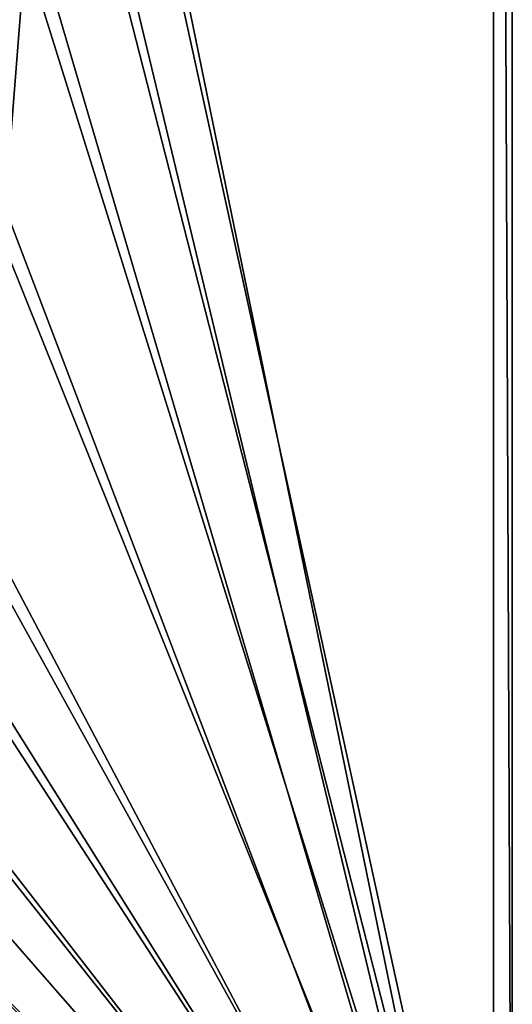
# Model space of a CAD drawing. Header units: metres. Extents: x 0 to 1050, y 0 to 700.
# Tile 32 of 50: x 972 to 1050, y 81 to 238. Entities that reach past the tile are written whole.
import ezdxf

# ---------------------------------------------------------------- set-up
doc = ezdxf.new("R2010")
doc.units = ezdxf.units.M

msp = doc.modelspace()

# ---------------------------------------------------------------- linework, layer by layer
at = {"layer": 'None'}
for points in [[(1050, 700), (973.390991, 350), (1050, 0)], [(1047, 697, -40), (1050, 700, -40), (1050, 0, -40)], [(1050, 0, -40), (1050, 700, -40), (1050, 0)], [(1050, 700, -40), (1050, 700), (1050, 0)], [(1047, 3, -3), (975.908325, 350, -3), (1047, 697, -3)], [(1047, 697, -40), (1047, 3, -40), (1047, 697, -3)], [(1047, 3, -40), (1047, 3, -3), (1047, 697, -3)], [(1047, 3, -40), (1047, 697, -40), (1050, 0, -40)], [(973.390991, 350), (972.640808, 302.432587), (1050, 0)], [(975.159851, 302.448578, -3), (975.908325, 350, -3), (1047, 3, -3)], [(1050, 0), (972.640808, 302.432587), (970.39093, 254.912476)], [(972.915222, 254.944244, -3), (975.159851, 302.448578, -3), (1047, 3, -3)], [(970.39093, 254.912476), (966.643555, 207.486954), (1050, 0)], [(972.915222, 254.944244, -3), (969.176636, 207.534103, -3), (969.50177, 255.159424, -3.603074)], [(1047, 3, -3), (969.176636, 207.534103, -3), (972.915222, 254.944244, -3)], [(966.643555, 207.486954), (961.402527, 160.203201), (1050, 0)], [(963.947815, 160.265106, -3), (969.176636, 207.534103, -3), (1047, 3, -3)], [(1050, 0), (961.402527, 160.203201), (957.566284, 142.198288)], [(960.010254, 141.763565, -3), (963.947815, 160.265106, -3), (1047, 3, -3)], [(957.566284, 142.198288), (950.761108, 125.094315), (1050, 0)], [(953.021057, 124.187347, -3), (960.010254, 141.763565, -3), (1047, 3, -3)], [(950.761108, 125.094315), (941.154602, 109.391922), (1050, 0)], [(1047, 3, -3), (948.43219, 115.907936, -3), (953.021057, 124.187347, -3)], [(943.152405, 108.051178, -3), (948.43219, 115.907936, -3), (1047, 3, -3)], [(1050, 0), (941.154602, 109.391922), (929.011841, 95.557205)], [(937.219421, 100.675079, -3), (943.152405, 108.051178, -3), (1047, 3, -3)], [(1047, 3, -3), (930.676819, 93.834274, -3), (937.219421, 100.675079, -3)], [(929.011841, 95.557205), (914.682739, 84.002251), (1050, 0)], [(923.570313, 87.581497, -3), (930.676819, 93.834274, -3), (1047, 3, -3)], [(915.953918, 81.96032, -3), (923.570313, 87.581497, -3), (1047, 3, -3)], [(914.682739, 84.002251), (898.593384, 75.058807), (1050, 0)], [(1047, 3, -3), (907.884644, 77.011322, -3), (915.953918, 81.96032, -3)]]:
    msp.add_3dface(points, dxfattribs=at)

doc.saveas('drawing.dxf')
